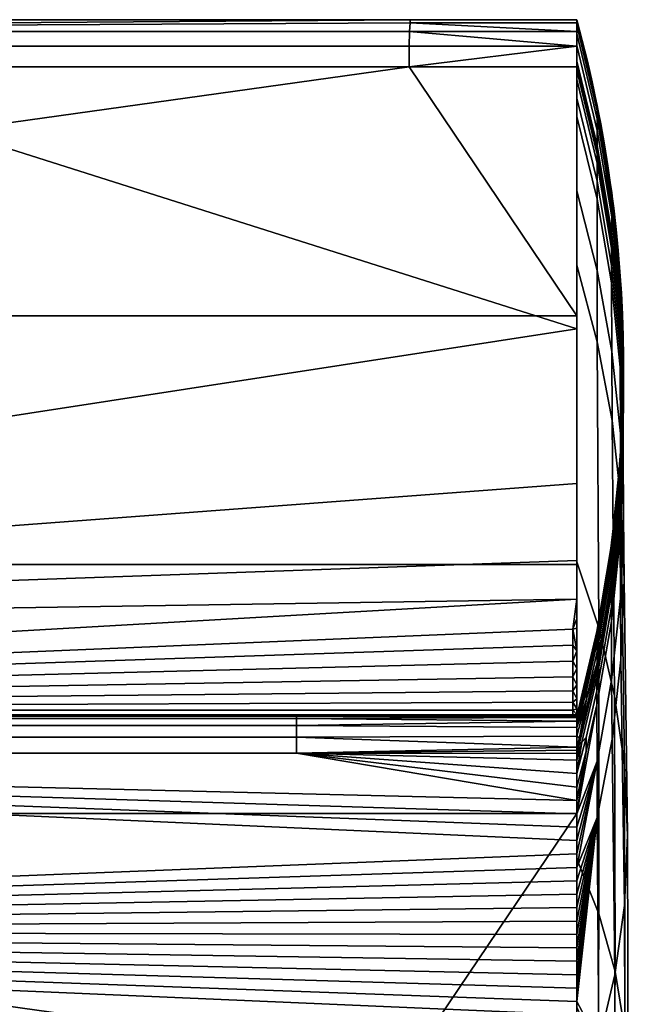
# Model space of a CAD drawing. Header units: millimetres. Extents: x 2387 to 13955, y -4964 to 364.
# Tile 222 of 256: x 12682 to 12752, y -3378 to -3265. Entities that reach past the tile are written whole.
import ezdxf

# ---------------------------------------------------------------- set-up
doc = ezdxf.new("R2010")
doc.units = ezdxf.units.MM
doc.header["$MEASUREMENT"] = 0
doc.layers.add('limbo', color=7, linetype='Continuous', true_color=0x000000)
doc.layers.add('sistema 2', color=7, linetype='Continuous', true_color=0x000000)

msp = doc.modelspace()

# ---------------------------------------------------------------- linework, layer by layer
at = {"layer": 'limbo'}
msp.add_polyline3d([(12522.27, -3265.34, 254.07), (12745.97, -3265.34, 254.07), (12746.6, -3267.71, 254.07), (12747.18, -3270.09, 254.07), (12747.73, -3272.48, 254.07), (12748.24, -3274.88, 254.07), (12748.71, -3277.29, 254.07), (12749.15, -3279.7, 254.07), (12749.54, -3282.12, 254.07), (12749.89, -3284.55, 254.07), (12750.21, -3286.98, 254.07), (12750.49, -3289.42, 254.07), (12750.72, -3291.86, 254.07), (12750.92, -3294.31, 254.07), (12751.08, -3296.76, 254.07), (12751.2, -3299.21, 254.07), (12751.28, -3301.66, 254.07), (12751.32, -3304.11, 254.07), (12751.32, -3306.56, 254.07), (12751.28, -3309.02, 254.07), (12751.2, -3311.47, 254.07), (12751.08, -3313.92, 254.07), (12750.92, -3316.37, 254.07), (12750.72, -3318.81, 254.07), (12750.49, -3321.25, 254.07), (12750.21, -3323.69, 254.07), (12749.89, -3326.12, 254.07), (12749.54, -3328.55, 254.07), (12749.15, -3330.97, 254.07), (12748.71, -3333.39, 254.07), (12748.24, -3335.79, 254.07), (12747.73, -3338.19, 254.07), (12747.18, -3340.58, 254.07), (12746.6, -3342.96, 254.07), (12745.97, -3345.34, 254.07), (12522.27, -3345.34, 254.07)], dxfattribs=at)
at = {"layer": 'sistema 2'}
for points in [[(12634.12, -3265.34, -13.69), (12745.97, -3300.84, -13.69), (12522.27, -3335.34, -13.69)], [(12522.27, -3265.34, 106.63), (12522.27, -3265.34, 196.86), (12745.97, -3265.34, 180.79), (12745.97, -3265.34, 83.55)], [(12745.97, -3265.34, 83.55), (12634.12, -3265.34, -13.69), (12522.27, -3265.34, 16.31)], [(12745.97, -3265.34, 83.55), (12522.27, -3265.34, 16.31), (12522.27, -3265.34, 106.63)], [(12522.27, -3265.34, 377.09), (12541.47, -3266.7, 393.55), (12726.83, -3265.34, 377.09)], [(12522.27, -3265.34, 196.86), (12522.27, -3265.34, 287.02), (12745.97, -3265.34, 278.03), (12745.97, -3265.34, 180.79)], [(12522.27, -3265.34, 377.09), (12726.83, -3265.34, 377.09), (12522.27, -3265.34, 287.02)], [(12522.27, -3265.34, 287.02), (12726.83, -3265.34, 377.09), (12745.97, -3265.34, 278.03)], [(12726.83, -3265.68, 385.34), (12726.83, -3265.34, 377.09), (12541.47, -3266.7, 393.55)], [(12745.97, -3265.34, -13.69), (12745.97, -3300.84, -13.69), (12634.12, -3265.34, -13.69)], [(12745.97, -3265.34, 83.55), (12745.97, -3265.34, -13.69), (12634.12, -3265.34, -13.69)], [(12726.83, -3265.34, 377.09), (12726.83, -3265.68, 385.34), (12745.97, -3265.68, 385.34), (12745.97, -3265.34, 377.09)], [(12726.83, -3265.34, 377.09), (12745.97, -3265.34, 377.09), (12745.97, -3265.34, 375.27)], [(12726.83, -3265.34, 377.09), (12745.97, -3265.34, 375.27), (12745.97, -3265.34, 278.03)], [(12748.3, -3275.18, 375.38), (12745.97, -3265.34, 375.27), (12745.97, -3265.35, 378.55), (12748.3, -3275.19, 378.65)], [(12745.97, -3265.34, 83.55), (12748.3, -3275.18, -13.69), (12745.97, -3265.34, -13.69)], [(12748.3, -3275.18, 183.6), (12745.97, -3265.34, 83.55), (12745.97, -3265.34, 180.79)], [(12748.3, -3275.18, 183.6), (12745.97, -3265.34, 180.79), (12745.97, -3265.34, 278.03)], [(12748.3, -3275.18, 183.6), (12745.97, -3265.34, 278.03), (12748.3, -3275.18, 375.38)], [(12745.97, -3265.34, 278.03), (12745.97, -3265.34, 375.27), (12748.3, -3275.18, 375.38)], [(12748.3, -3275.18, 183.6), (12748.3, -3275.18, -13.69), (12745.97, -3265.34, 83.55)], [(12745.97, -3265.45, 381.83), (12748.3, -3275.29, 381.92), (12748.3, -3275.19, 378.65), (12745.97, -3265.35, 378.55)], [(12745.97, -3265.97, 388.37), (12748.3, -3275.81, 388.44), (12748.3, -3275.29, 381.92), (12745.97, -3265.45, 381.83)], [(12726.83, -3265.68, 385.34), (12541.47, -3266.7, 393.55), (12726.77, -3266.7, 393.55)], [(12541.53, -3268.39, 401.64), (12726.72, -3268.39, 401.64), (12726.77, -3266.7, 393.55), (12541.47, -3266.7, 393.55)], [(12745.97, -3268.39, 401.64), (12726.77, -3266.7, 393.55), (12726.72, -3268.39, 401.64)], [(12745.97, -3266.7, 393.55), (12726.83, -3265.68, 385.34), (12726.77, -3266.7, 393.55)], [(12726.77, -3266.7, 393.55), (12745.97, -3268.39, 401.64), (12745.97, -3266.7, 393.55)], [(12726.83, -3265.68, 385.34), (12745.97, -3266.7, 393.55), (12745.97, -3265.68, 385.34)], [(12745.97, -3266.93, 394.87), (12748.3, -3276.73, 394.92), (12748.3, -3275.81, 388.44), (12745.97, -3265.97, 388.37)], [(12745.97, -3268.31, 401.28), (12748.3, -3278.06, 401.33), (12748.3, -3276.73, 394.92), (12745.97, -3266.93, 394.87)], [(12522.27, -3270.75, 409.56), (12726.72, -3270.75, 409.56), (12726.72, -3268.39, 401.64), (12541.53, -3268.39, 401.64)], [(12745.97, -3268.39, 401.64), (12726.72, -3268.39, 401.64), (12726.72, -3270.75, 409.56)], [(12726.72, -3270.75, 409.56), (12745.97, -3270.75, 409.56), (12745.97, -3268.39, 401.64)], [(12745.97, -3270.1, 407.59), (12748.29, -3279.78, 407.64), (12748.3, -3278.06, 401.33), (12745.97, -3268.31, 401.28)], [(12745.97, -3270.61, 409.15), (12748.29, -3280.28, 409.19), (12748.29, -3279.78, 407.64), (12745.97, -3270.1, 407.59)], [(12726.72, -3270.75, 409.56), (12522.27, -3270.75, 409.56), (12522.27, -3299.33, 492.81)], [(12522.27, -3299.33, 492.81), (12745.97, -3299.33, 492.81), (12726.72, -3270.75, 409.56)], [(12726.72, -3270.75, 409.56), (12745.97, -3299.33, 492.81), (12745.97, -3270.75, 409.56)], [(12745.97, -3271.15, 410.7), (12748.29, -3280.79, 410.75), (12748.29, -3280.28, 409.19), (12745.97, -3270.61, 409.15)], [(12745.97, -3272.21, 413.81), (12748.29, -3281.82, 413.85), (12748.29, -3280.79, 410.75), (12745.97, -3271.15, 410.7)], [(12745.97, -3274.34, 420.02), (12748.29, -3283.87, 420.06), (12748.29, -3281.82, 413.85), (12745.97, -3272.21, 413.81)], [(12745.97, -3276.47, 426.22), (12748.29, -3285.93, 426.27), (12748.29, -3283.87, 420.06), (12745.97, -3274.34, 420.02)], [(12749.97, -3285.17, 375.48), (12748.3, -3275.18, 375.38), (12748.3, -3275.19, 378.65), (12749.98, -3285.19, 378.75)], [(12748.3, -3275.18, -13.69), (12748.3, -3275.18, 183.6), (12749.97, -3285.17, -13.69)], [(12750.98, -3295.26, 183.71), (12748.3, -3275.18, 183.6), (12749.97, -3285.17, 375.48), (12750.98, -3295.26, 375.59)], [(12750.98, -3295.26, 183.71), (12749.97, -3285.17, -13.69), (12748.3, -3275.18, 183.6)], [(12748.3, -3275.18, 183.6), (12748.3, -3275.18, 375.38), (12749.97, -3285.17, 375.48)], [(12748.3, -3275.29, 381.92), (12749.98, -3285.29, 382.01), (12749.98, -3285.19, 378.75), (12748.3, -3275.19, 378.65)], [(12748.3, -3275.81, 388.44), (12749.98, -3285.79, 388.51), (12749.98, -3285.29, 382.01), (12748.3, -3275.29, 381.92)], [(12748.3, -3276.73, 394.92), (12749.98, -3286.68, 394.98), (12749.98, -3285.79, 388.51), (12748.3, -3275.81, 388.44)], [(12745.97, -3284.99, 451.05), (12748.29, -3294.14, 451.11), (12748.29, -3285.93, 426.27), (12745.97, -3276.47, 426.22)], [(12748.3, -3278.06, 401.33), (12749.97, -3287.96, 401.37), (12749.98, -3286.68, 394.98), (12748.3, -3276.73, 394.92)], [(12748.29, -3279.78, 407.64), (12749.96, -3289.62, 407.68), (12749.97, -3287.96, 401.37), (12748.3, -3278.06, 401.33)], [(12748.29, -3280.28, 409.19), (12749.96, -3290.09, 409.24), (12749.96, -3289.62, 407.68), (12748.29, -3279.78, 407.64)], [(12748.29, -3280.79, 410.75), (12749.96, -3290.59, 410.79), (12749.96, -3290.09, 409.24), (12748.29, -3280.28, 409.19)], [(12748.29, -3281.82, 413.85), (12749.96, -3291.58, 413.9), (12749.96, -3290.59, 410.79), (12748.29, -3280.79, 410.75)], [(12748.29, -3283.87, 420.06), (12749.95, -3293.56, 420.11), (12749.96, -3291.58, 413.9), (12748.29, -3281.82, 413.85)], [(12748.29, -3285.93, 426.27), (12749.95, -3295.54, 426.32), (12749.95, -3293.56, 420.11), (12748.29, -3283.87, 420.06)], [(12745.97, -3293.52, 475.88), (12748.32, -3302.35, 475.95), (12748.29, -3294.14, 451.11), (12745.97, -3284.99, 451.05)], [(12748.29, -3294.14, 451.11), (12749.97, -3303.45, 451.17), (12749.95, -3295.54, 426.32), (12748.29, -3285.93, 426.27)], [(12750.98, -3295.26, 375.59), (12749.97, -3285.17, 375.48), (12749.98, -3285.19, 378.75), (12750.99, -3295.28, 378.84)], [(12750.98, -3295.26, -13.69), (12749.97, -3285.17, -13.69), (12750.98, -3295.26, 183.71)], [(12749.98, -3285.29, 382.01), (12750.99, -3295.38, 382.1), (12750.99, -3295.28, 378.84), (12749.98, -3285.19, 378.75)], [(12749.98, -3285.79, 388.51), (12750.99, -3295.87, 388.58), (12750.99, -3295.38, 382.1), (12749.98, -3285.29, 382.01)], [(12749.98, -3286.68, 394.98), (12750.99, -3296.73, 395.03), (12750.99, -3295.87, 388.58), (12749.98, -3285.79, 388.51)], [(12749.97, -3287.96, 401.37), (12750.98, -3297.96, 401.42), (12750.99, -3296.73, 395.03), (12749.98, -3286.68, 394.98)], [(12749.96, -3289.62, 407.68), (12750.97, -3299.56, 407.72), (12750.98, -3297.96, 401.42), (12749.97, -3287.96, 401.37)], [(12749.96, -3290.09, 409.24), (12750.97, -3300.01, 409.28), (12750.97, -3299.56, 407.72), (12749.96, -3289.62, 407.68)], [(12749.96, -3290.59, 410.79), (12750.97, -3300.48, 410.84), (12750.97, -3300.01, 409.28), (12749.96, -3290.09, 409.24)], [(12749.95, -3293.56, 420.11), (12750.96, -3303.34, 420.16), (12750.96, -3301.44, 413.94), (12749.96, -3291.58, 413.9)], [(12749.96, -3291.58, 413.9), (12750.96, -3301.44, 413.94), (12750.97, -3300.48, 410.84), (12749.96, -3290.59, 410.79)], [(12745.97, -3327.61, 575.21), (12748.49, -3335.18, 575.31), (12748.32, -3302.35, 475.95), (12745.97, -3293.52, 475.88)], [(12749.95, -3295.54, 426.32), (12750.96, -3305.25, 426.37), (12750.96, -3303.34, 420.16), (12749.95, -3293.56, 420.11)], [(12748.32, -3302.35, 475.95), (12750.02, -3311.36, 476.02), (12749.97, -3303.45, 451.17), (12748.29, -3294.14, 451.11)], [(12749.97, -3303.45, 451.17), (12750.98, -3312.87, 451.23), (12750.96, -3305.25, 426.37), (12749.95, -3295.54, 426.32)], [(12751.32, -3305.39, 375.7), (12750.98, -3295.26, 375.59), (12750.99, -3295.28, 378.84), (12751.32, -3305.41, 378.94)], [(12751.32, -3305.39, -13.69), (12750.98, -3295.26, -13.69), (12750.98, -3295.26, 183.71), (12751.32, -3305.39, 183.76)], [(12751.32, -3305.39, 375.7), (12751.32, -3305.39, 183.76), (12750.98, -3295.26, 183.71)], [(12751.32, -3305.39, 375.7), (12750.98, -3295.26, 183.71), (12750.98, -3295.26, 375.59)], [(12750.99, -3295.38, 382.1), (12751.33, -3305.51, 382.19), (12751.32, -3305.41, 378.94), (12750.99, -3295.28, 378.84)], [(12750.99, -3295.87, 388.58), (12751.33, -3305.99, 388.66), (12751.33, -3305.51, 382.19), (12750.99, -3295.38, 382.1)], [(12750.99, -3296.73, 395.03), (12751.33, -3306.82, 395.09), (12751.33, -3305.99, 388.66), (12750.99, -3295.87, 388.58)], [(12750.98, -3297.96, 401.42), (12751.32, -3308, 401.47), (12751.33, -3306.82, 395.09), (12750.99, -3296.73, 395.03)], [(12750.97, -3299.56, 407.72), (12751.31, -3309.53, 407.77), (12751.32, -3308, 401.47), (12750.98, -3297.96, 401.42)], [(12522.27, -3299.33, 492.81), (12522.27, -3327.9, 576.07), (12745.97, -3327.9, 576.07), (12745.97, -3299.33, 492.81)], [(12750.97, -3300.01, 409.28), (12751.31, -3309.97, 409.33), (12751.31, -3309.53, 407.77), (12750.97, -3299.56, 407.72)], [(12750.96, -3301.44, 413.94), (12751.3, -3311.34, 413.99), (12751.3, -3310.42, 410.88), (12750.97, -3300.48, 410.84)], [(12750.97, -3300.48, 410.84), (12751.3, -3310.42, 410.88), (12751.31, -3309.97, 409.33), (12750.97, -3300.01, 409.28)], [(12745.97, -3318.59, -13.69), (12522.27, -3335.34, -13.69), (12745.97, -3300.84, -13.69)], [(12750.96, -3303.34, 420.16), (12751.29, -3313.18, 420.21), (12751.3, -3311.34, 413.99), (12750.96, -3301.44, 413.94)], [(12748.49, -3335.18, 575.31), (12750.31, -3342.98, 575.42), (12750.02, -3311.36, 476.02), (12748.32, -3302.35, 475.95)], [(12750.02, -3311.36, 476.02), (12751.04, -3320.49, 476.09), (12750.98, -3312.87, 451.23), (12749.97, -3303.45, 451.17)], [(12750.96, -3305.25, 426.37), (12751.29, -3315.01, 426.43), (12751.29, -3313.18, 420.21), (12750.96, -3303.34, 420.16)], [(12750.98, -3312.87, 451.23), (12751.32, -3322.34, 451.29), (12751.29, -3315.01, 426.43), (12750.96, -3305.25, 426.37)], [(12751.32, -3305.41, 378.94), (12750.98, -3315.53, 379.04), (12750.98, -3315.51, 375.81), (12751.32, -3305.39, 375.7)], [(12751.13, -3312.93, -13.69), (12751.32, -3305.39, -13.69), (12751.32, -3305.39, 183.76), (12750.98, -3315.53, 183.82)], [(12751.32, -3305.39, 183.76), (12750.98, -3315.51, 375.81), (12750.98, -3315.53, 183.82)], [(12750.98, -3315.51, 375.81), (12751.32, -3305.39, 183.76), (12751.32, -3305.39, 375.7)], [(12751.33, -3305.51, 382.19), (12750.99, -3315.64, 382.28), (12750.98, -3315.53, 379.04), (12751.32, -3305.41, 378.94)], [(12751.33, -3305.99, 388.66), (12750.99, -3316.1, 388.73), (12750.99, -3315.64, 382.28), (12751.33, -3305.51, 382.19)], [(12751.33, -3306.82, 395.09), (12750.99, -3316.9, 395.15), (12750.99, -3316.1, 388.73), (12751.33, -3305.99, 388.66)], [(12751.32, -3308, 401.47), (12750.98, -3318.04, 401.51), (12750.99, -3316.9, 395.15), (12751.33, -3306.82, 395.09)], [(12751.31, -3309.53, 407.77), (12750.97, -3319.5, 407.81), (12750.98, -3318.04, 401.51), (12751.32, -3308, 401.47)], [(12751.31, -3309.97, 409.33), (12750.97, -3319.92, 409.37), (12750.97, -3319.5, 407.81), (12751.31, -3309.53, 407.77)], [(12751.3, -3310.42, 410.88), (12750.96, -3320.35, 410.93), (12750.97, -3319.92, 409.37), (12751.31, -3309.97, 409.33)], [(12751.3, -3311.34, 413.99), (12750.96, -3321.24, 414.04), (12750.96, -3320.35, 410.93), (12751.3, -3310.42, 410.88)], [(12750.31, -3342.98, 575.42), (12751.43, -3350.95, 575.53), (12751.04, -3320.49, 476.09), (12750.02, -3311.36, 476.02)], [(12751.29, -3313.18, 420.21), (12750.95, -3323, 420.26), (12750.96, -3321.24, 414.04), (12751.3, -3311.34, 413.99)], [(12750.57, -3320.45, -13.69), (12751.13, -3312.93, -13.69), (12750.98, -3315.53, 183.82)], [(12751.04, -3320.49, 476.09), (12751.39, -3329.68, 476.16), (12751.32, -3322.34, 451.29), (12750.98, -3312.87, 451.23)], [(12751.29, -3315.01, 426.43), (12750.95, -3324.76, 426.48), (12750.95, -3323, 420.26), (12751.29, -3313.18, 420.21)], [(12751.32, -3322.34, 451.29), (12750.98, -3331.8, 451.36), (12750.95, -3324.76, 426.48), (12751.29, -3315.01, 426.43)], [(12750.57, -3320.45, -13.69), (12750.98, -3315.53, 183.82), (12749.96, -3325.61, 183.87)], [(12749.96, -3325.61, 183.87), (12750.98, -3315.53, 183.82), (12749.97, -3325.57, 375.92)], [(12749.97, -3325.57, 375.92), (12750.98, -3315.51, 375.81), (12750.98, -3315.53, 379.04), (12749.97, -3325.6, 379.14)], [(12750.98, -3315.53, 183.82), (12750.98, -3315.51, 375.81), (12749.97, -3325.57, 375.92)], [(12750.99, -3315.64, 382.28), (12749.97, -3325.7, 382.37), (12749.97, -3325.6, 379.14), (12750.98, -3315.53, 379.04)], [(12750.99, -3316.1, 388.73), (12749.97, -3326.15, 388.8), (12749.97, -3325.7, 382.37), (12750.99, -3315.64, 382.28)], [(12750.99, -3316.9, 395.15), (12749.97, -3326.92, 395.2), (12749.97, -3326.15, 388.8), (12750.99, -3316.1, 388.73)], [(12750.98, -3318.04, 401.51), (12749.97, -3328.01, 401.56), (12749.97, -3326.92, 395.2), (12750.99, -3316.9, 395.15)], [(12745.97, -3318.59, -13.69), (12745.97, -3327.46, -13.69), (12522.27, -3335.34, -13.69)], [(12750.97, -3319.5, 407.81), (12749.96, -3329.41, 407.85), (12749.97, -3328.01, 401.56), (12750.98, -3318.04, 401.51)], [(12750.97, -3319.92, 409.37), (12749.96, -3329.81, 409.42), (12749.96, -3329.41, 407.85), (12750.97, -3319.5, 407.81)], [(12750.57, -3320.45, -13.69), (12749.96, -3325.61, 183.87), (12749.63, -3327.92, -13.69)], [(12750.96, -3321.24, 414.04), (12749.95, -3331.07, 414.08), (12749.96, -3330.23, 410.97), (12750.96, -3320.35, 410.93)], [(12750.96, -3320.35, 410.93), (12749.96, -3330.23, 410.97), (12749.96, -3329.81, 409.42), (12750.97, -3319.92, 409.37)], [(12751.43, -3350.95, 575.53), (12751.8, -3359, 575.64), (12751.39, -3329.68, 476.16), (12751.04, -3320.49, 476.09)], [(12750.95, -3323, 420.26), (12749.95, -3332.76, 420.31), (12749.95, -3331.07, 414.08), (12750.96, -3321.24, 414.04)], [(12750.95, -3324.76, 426.48), (12749.95, -3334.45, 426.53), (12749.95, -3332.76, 420.31), (12750.95, -3323, 420.26)], [(12751.39, -3329.68, 476.16), (12751.04, -3338.85, 476.24), (12750.98, -3331.8, 451.36), (12751.32, -3322.34, 451.29)], [(12748.28, -3335.58, 183.93), (12749.96, -3325.61, 183.87), (12749.97, -3325.57, 375.92), (12748.3, -3335.53, 376.02)], [(12748.3, -3335.53, 376.02), (12749.97, -3325.57, 375.92), (12749.97, -3325.6, 379.14), (12748.3, -3335.56, 379.24)], [(12750.98, -3331.8, 451.36), (12749.96, -3341.2, 451.42), (12749.95, -3334.45, 426.53), (12750.95, -3324.76, 426.48)], [(12748.33, -3335.34, -13.69), (12749.63, -3327.92, -13.69), (12749.96, -3325.61, 183.87), (12748.28, -3335.58, 183.93)], [(12749.97, -3325.7, 382.37), (12748.3, -3335.66, 382.45), (12748.3, -3335.56, 379.24), (12749.97, -3325.6, 379.14)], [(12749.97, -3326.15, 388.8), (12748.3, -3336.1, 388.87), (12748.3, -3335.66, 382.45), (12749.97, -3325.7, 382.37)], [(12749.97, -3326.92, 395.2), (12748.3, -3336.84, 395.26), (12748.3, -3336.1, 388.87), (12749.97, -3326.15, 388.8)], [(12745.97, -3331.9, -13.69), (12522.27, -3335.34, -13.69), (12745.97, -3327.46, -13.69)], [(12745.97, -3361.69, 674.53), (12748.51, -3368.03, 674.67), (12748.49, -3335.18, 575.31), (12745.97, -3327.61, 575.21)], [(12749.97, -3328.01, 401.56), (12748.29, -3337.88, 401.61), (12748.3, -3336.84, 395.26), (12749.97, -3326.92, 395.2)], [(12522.27, -3327.9, 576.07), (12522.27, -3356.48, 659.33), (12745.97, -3356.48, 659.33), (12745.97, -3327.9, 576.07)], [(12749.96, -3329.41, 407.85), (12748.29, -3339.21, 407.9), (12748.29, -3337.88, 401.61), (12749.97, -3328.01, 401.56)], [(12749.96, -3329.81, 409.42), (12748.29, -3339.59, 409.46), (12748.29, -3339.21, 407.9), (12749.96, -3329.41, 407.85)], [(12749.96, -3330.23, 410.97), (12748.29, -3339.99, 411.02), (12748.29, -3339.59, 409.46), (12749.96, -3329.81, 409.42)], [(12751.8, -3359, 575.64), (12751.43, -3367.05, 575.75), (12751.04, -3338.85, 476.24), (12751.39, -3329.68, 476.16)], [(12749.95, -3332.76, 420.31), (12748.28, -3342.41, 420.35), (12748.29, -3340.8, 414.13), (12749.95, -3331.07, 414.08)], [(12749.95, -3331.07, 414.08), (12748.29, -3340.8, 414.13), (12748.29, -3339.99, 411.02), (12749.96, -3330.23, 410.97)], [(12522.27, -3335.34, -13.69), (12745.97, -3331.9, -13.69), (12522.73, -3344.63, -7.37)], [(12745.97, -3331.9, -13.69), (12745.51, -3335.34, -13.69), (12522.73, -3344.63, -7.37)], [(12745.51, -3335.34, -13.69), (12745.97, -3331.9, -13.69), (12745.97, -3334.12, -13.69)], [(12751.04, -3338.85, 476.24), (12750.02, -3347.97, 476.31), (12749.96, -3341.2, 451.42), (12750.98, -3331.8, 451.36)], [(12749.95, -3334.45, 426.53), (12748.28, -3344.03, 426.58), (12748.28, -3342.41, 420.35), (12749.95, -3332.76, 420.31)], [(12745.97, -3334.12, -13.69), (12745.97, -3335.23, -13.69), (12745.51, -3335.34, -13.69)], [(12749.96, -3341.2, 451.42), (12748.29, -3350.49, 451.48), (12748.28, -3344.03, 426.58), (12749.95, -3334.45, 426.53)], [(12745.51, -3335.34, -13.69), (12745.51, -3337.16, -13.52), (12522.73, -3344.63, -7.37)], [(12745.51, -3335.34, -13.69), (12745.97, -3335.23, -13.69), (12745.97, -3337.8, -13.38)], [(12745.51, -3335.34, -13.69), (12745.97, -3337.8, -13.38), (12745.51, -3337.16, -13.52)], [(12748.3, -3335.56, 379.24), (12746.54, -3343.24, 379.31), (12745.97, -3345.34, 376.13), (12748.3, -3335.53, 376.02)], [(12745.97, -3345.34, 281.17), (12748.28, -3335.58, 183.93), (12748.3, -3335.53, 376.02)], [(12748.3, -3335.53, 376.02), (12745.97, -3345.34, 376.13), (12745.97, -3345.34, 281.17)], [(12748.28, -3335.58, 183.93), (12745.97, -3345.34, 186.22), (12745.97, -3345.34, 91.26)], [(12745.97, -3345.34, 281.17), (12745.97, -3345.34, 186.22), (12748.28, -3335.58, 183.93)], [(12745.97, -3345.34, 91.26), (12747.27, -3340.23, -12.41), (12748.28, -3335.58, 183.93)], [(12746.54, -3343.35, 382.52), (12746.54, -3343.24, 379.31), (12748.3, -3335.56, 379.24), (12748.3, -3335.66, 382.45)], [(12746.54, -3343.35, 382.52), (12748.3, -3335.66, 382.45), (12748.3, -3336.1, 388.87), (12747.07, -3341.64, 388.91)], [(12747.64, -3338.61, -13.14), (12748.28, -3335.58, 183.93), (12747.27, -3340.23, -12.41)], [(12748.28, -3335.58, 183.93), (12747.64, -3338.61, -13.14), (12748, -3336.95, -13.56)], [(12748, -3336.95, -13.56), (12748.33, -3335.34, -13.69), (12748.28, -3335.58, 183.93)], [(12748.51, -3368.03, 674.67), (12750.36, -3374.65, 674.82), (12750.31, -3342.98, 575.42), (12748.49, -3335.18, 575.31)], [(12747.07, -3341.64, 388.91), (12748.3, -3336.1, 388.87), (12748.3, -3336.84, 395.26), (12747.07, -3342.36, 395.29)], [(12748.29, -3337.88, 401.61), (12747.07, -3343.37, 401.63), (12747.07, -3342.36, 395.29), (12748.3, -3336.84, 395.26)], [(12522.73, -3344.63, -7.37), (12745.51, -3337.16, -13.52), (12745.51, -3339.02, -12.99)], [(12745.97, -3337.8, -13.38), (12745.51, -3339.02, -12.99), (12745.51, -3337.16, -13.52)], [(12745.51, -3339.02, -12.99), (12745.97, -3337.8, -13.38), (12745.97, -3339.84, -12.61)], [(12748.29, -3337.88, 401.61), (12748.29, -3339.21, 407.9), (12747.07, -3343.37, 401.63)], [(12522.73, -3344.63, -7.37), (12745.51, -3339.02, -12.99), (12745.51, -3340.81, -12.06)], [(12745.51, -3339.02, -12.99), (12745.97, -3339.84, -12.61), (12745.51, -3340.81, -12.06)], [(12751.43, -3367.05, 575.75), (12750.32, -3375.02, 575.86), (12750.02, -3347.97, 476.31), (12751.04, -3338.85, 476.24)], [(12745.51, -3340.81, -12.06), (12745.97, -3339.84, -12.61), (12745.97, -3341.74, -11.37)], [(12746.91, -3341.73, -11.38), (12747.27, -3340.23, -12.41), (12745.97, -3345.34, 91.26)], [(12748.29, -3339.59, 409.46), (12748.29, -3339.99, 411.02), (12746.25, -3348.56, 411.05), (12746.26, -3348.18, 409.5)], [(12746.25, -3348.56, 411.05), (12748.29, -3339.99, 411.02), (12748.29, -3340.8, 414.13), (12746.53, -3348.3, 414.16)], [(12748.29, -3339.59, 409.46), (12746.26, -3348.18, 409.5), (12746.26, -3347.82, 407.93), (12748.29, -3339.21, 407.9)], [(12747.07, -3343.37, 401.63), (12748.29, -3339.21, 407.9), (12746.26, -3347.82, 407.93)], [(12522.73, -3344.63, -7.37), (12745.51, -3340.81, -12.06), (12745.51, -3342.41, -10.76)], [(12745.51, -3342.41, -10.76), (12745.51, -3340.81, -12.06), (12745.97, -3341.74, -11.37)], [(12746.53, -3348.3, 414.16), (12748.29, -3340.8, 414.13), (12748.28, -3342.41, 420.35), (12747.06, -3347.78, 420.38)], [(12750.02, -3347.97, 476.31), (12748.32, -3356.96, 476.38), (12748.29, -3350.49, 451.48), (12749.96, -3341.2, 451.42)], [(12745.51, -3343.71, -9.16), (12522.73, -3344.63, -7.37), (12745.51, -3342.41, -10.76)], [(12745.51, -3342.41, -10.76), (12745.97, -3341.74, -11.37), (12745.97, -3343.32, -9.71)], [(12745.97, -3343.32, -9.71), (12745.51, -3343.71, -9.16), (12745.51, -3342.41, -10.76)], [(12747.07, -3341.64, 388.91), (12745.97, -3345.9, 388.94), (12746.54, -3343.35, 382.52)], [(12747.07, -3341.64, 388.91), (12747.07, -3342.36, 395.29), (12745.97, -3345.9, 388.94)], [(12746.58, -3343.03, -10.08), (12746.91, -3341.73, -11.38), (12745.97, -3345.34, 43.79)], [(12746.91, -3341.73, -11.38), (12745.97, -3345.34, 91.26), (12745.97, -3345.34, 43.79)], [(12745.97, -3346.61, 395.31), (12745.97, -3345.9, 388.94), (12747.07, -3342.36, 395.29)], [(12747.07, -3342.36, 395.29), (12747.07, -3343.37, 401.63), (12745.97, -3346.61, 395.31)], [(12748.28, -3342.41, 420.35), (12748.28, -3344.03, 426.58), (12747.06, -3349.35, 426.61), (12747.06, -3347.78, 420.38)], [(12745.51, -3343.71, -9.16), (12745.97, -3343.32, -9.71), (12745.97, -3344.46, -7.77)], [(12746.31, -3344.06, -8.58), (12746.58, -3343.03, -10.08), (12745.97, -3345.34, 20.05)], [(12745.97, -3345.34, 43.79), (12745.97, -3345.34, 20.05), (12746.58, -3343.03, -10.08)], [(12746.54, -3343.24, 379.31), (12745.97, -3345.37, 379.33), (12745.97, -3345.34, 376.13)], [(12745.97, -3345.48, 382.54), (12745.97, -3345.37, 379.33), (12746.54, -3343.24, 379.31), (12746.54, -3343.35, 382.52)], [(12746.54, -3343.35, 382.52), (12745.97, -3345.9, 388.94), (12745.97, -3345.48, 382.54)], [(12747.07, -3343.37, 401.63), (12745.97, -3347.6, 401.65), (12745.97, -3346.61, 395.31)], [(12746.26, -3347.82, 407.93), (12745.97, -3347.6, 401.65), (12747.07, -3343.37, 401.63)], [(12750.36, -3374.65, 674.82), (12751.49, -3381.44, 674.97), (12751.43, -3350.95, 575.53), (12750.31, -3342.98, 575.42)], [(12745.51, -3344.63, -7.37), (12522.73, -3344.63, -7.37), (12745.51, -3343.71, -9.16)], [(12522.73, -3344.63, -7.37), (12745.51, -3344.63, -7.37), (12745.51, -3345.17, -5.51), (12522.73, -3345.17, -5.51)], [(12745.97, -3344.46, -7.77), (12745.51, -3344.63, -7.37), (12745.51, -3343.71, -9.16)], [(12745.51, -3344.63, -7.37), (12745.97, -3344.46, -7.77), (12745.97, -3345.13, -5.71)], [(12745.51, -3344.63, -7.37), (12745.97, -3345.13, -5.71), (12745.51, -3345.17, -5.51)], [(12745.97, -3356.53, 439.08), (12748.28, -3344.03, 426.58), (12748.29, -3350.49, 451.48)], [(12748.28, -3344.03, 426.58), (12745.97, -3356.53, 439.08), (12747.06, -3349.35, 426.61)], [(12746.31, -3344.06, -8.58), (12745.97, -3345.34, 8.18), (12746.12, -3344.79, -6.96)], [(12745.97, -3345.34, 8.18), (12746.31, -3344.06, -8.58), (12745.97, -3345.34, 20.05)], [(12746.12, -3344.79, -6.96), (12745.97, -3345.34, 2.25), (12746.01, -3345.21, -5.3)], [(12745.97, -3345.34, 8.18), (12745.97, -3345.34, 2.25), (12746.12, -3344.79, -6.96)], [(12522.73, -3345.17, -5.51), (12745.97, -3345.34, 8.18), (12522.27, -3345.34, 16.31)], [(12522.27, -3345.34, 196.38), (12522.27, -3345.34, 106.39), (12745.97, -3345.34, 91.26), (12745.97, -3345.34, 186.22)], [(12522.27, -3345.34, 106.39), (12522.27, -3345.34, 16.31), (12745.97, -3345.34, 43.79), (12745.97, -3345.34, 91.26)], [(12713.77, -3345.34, 376.13), (12522.27, -3345.34, 376.13), (12522.27, -3345.34, 286.3)], [(12713.77, -3345.6, 384.9), (12522.27, -3345.6, 384.9), (12522.27, -3345.34, 376.13), (12713.77, -3345.34, 376.13)], [(12713.77, -3345.34, 376.13), (12522.27, -3345.34, 286.3), (12745.97, -3345.34, 281.17)], [(12522.27, -3345.34, 286.3), (12522.27, -3345.34, 196.38), (12745.97, -3345.34, 186.22), (12745.97, -3345.34, 281.17)], [(12522.27, -3345.34, 16.31), (12745.97, -3345.34, 8.18), (12745.97, -3345.34, 20.05)], [(12522.27, -3345.34, 16.31), (12745.97, -3345.34, 20.05), (12745.97, -3345.34, 43.79)], [(12522.27, -3345.6, 384.9), (12713.77, -3345.6, 384.9), (12713.77, -3346.4, 393.66), (12522.27, -3346.4, 393.66)], [(12522.73, -3345.17, -5.51), (12745.51, -3345.34, -3.69), (12745.97, -3345.34, -0.72)], [(12745.51, -3345.34, -3.69), (12522.73, -3345.17, -5.51), (12745.51, -3345.17, -5.51)], [(12522.73, -3345.17, -5.51), (12745.97, -3345.34, -0.72), (12745.97, -3345.34, 2.25)], [(12522.73, -3345.17, -5.51), (12745.97, -3345.34, 2.25), (12745.97, -3345.34, 8.18)], [(12713.77, -3345.34, 376.13), (12745.97, -3345.37, 379.33), (12713.77, -3345.6, 384.9)], [(12713.77, -3345.34, 376.13), (12745.97, -3345.34, 281.17), (12745.97, -3345.34, 376.13)], [(12713.77, -3345.34, 376.13), (12745.97, -3345.34, 376.13), (12745.97, -3345.37, 379.33)], [(12713.77, -3345.6, 384.9), (12745.97, -3345.37, 379.33), (12745.97, -3345.48, 382.54)], [(12713.77, -3345.6, 384.9), (12745.97, -3345.48, 382.54), (12745.97, -3345.9, 388.94)], [(12713.77, -3346.4, 393.66), (12713.77, -3345.6, 384.9), (12745.97, -3345.9, 388.94)], [(12713.77, -3346.4, 393.66), (12745.97, -3345.9, 388.94), (12745.97, -3346.61, 395.31)], [(12745.51, -3345.17, -5.51), (12745.97, -3345.13, -5.71), (12745.97, -3345.34, -3.69)], [(12745.51, -3345.17, -5.51), (12745.97, -3345.34, -3.69), (12745.51, -3345.34, -3.69)], [(12745.51, -3345.34, -3.69), (12745.97, -3345.34, -3.69), (12745.97, -3345.34, -3.66)], [(12745.51, -3345.34, -3.69), (12745.97, -3345.34, -3.66), (12745.97, -3345.34, -3.68)], [(12745.51, -3345.34, -3.69), (12745.97, -3345.34, -3.68), (12745.97, -3345.34, -3.68)], [(12745.51, -3345.34, -3.69), (12745.97, -3345.34, -3.68), (12745.97, -3345.34, -3.68)], [(12745.51, -3345.34, -3.69), (12745.97, -3345.34, -3.66), (12745.97, -3345.34, -3.66)], [(12745.51, -3345.34, -3.69), (12745.97, -3345.34, -3.67), (12745.97, -3345.34, -3.64)], [(12745.51, -3345.34, -3.69), (12745.97, -3345.34, -3.64), (12745.97, -3345.34, -3.6)], [(12745.51, -3345.34, -3.69), (12745.97, -3345.34, -3.5), (12745.97, -3345.34, -3.32)], [(12745.51, -3345.34, -3.69), (12745.97, -3345.34, -3.32), (12745.97, -3345.34, -2.95)], [(12745.51, -3345.34, -3.69), (12745.97, -3345.34, -3.6), (12745.97, -3345.34, -3.5)], [(12745.51, -3345.34, -3.69), (12745.97, -3345.34, -2.21), (12745.97, -3345.34, -0.72)], [(12745.51, -3345.34, -3.69), (12745.97, -3345.34, -2.95), (12745.97, -3345.34, -2.21)], [(12745.51, -3345.34, -3.69), (12745.97, -3345.34, -3.68), (12745.97, -3345.34, -3.67)], [(12745.97, -3345.34, -3.68), (12746.01, -3345.21, -5.3), (12745.97, -3345.34, -3.68)], [(12745.97, -3345.34, -3.32), (12746.01, -3345.21, -5.3), (12745.97, -3345.34, -2.95)], [(12746.01, -3345.21, -5.3), (12745.97, -3345.34, -3.66), (12745.97, -3345.34, -3.69)], [(12746.01, -3345.21, -5.3), (12745.97, -3345.34, -3.68), (12745.97, -3345.34, -3.66)], [(12745.97, -3345.34, -3.66), (12745.97, -3345.34, -3.66), (12746.01, -3345.21, -5.3)], [(12746.01, -3345.21, -5.3), (12745.97, -3345.34, -3.68), (12745.97, -3345.34, -3.68)], [(12746.01, -3345.21, -5.3), (12745.97, -3345.34, -3.67), (12745.97, -3345.34, -3.68)], [(12746.01, -3345.21, -5.3), (12745.97, -3345.34, -3.6), (12745.97, -3345.34, -3.64)], [(12746.01, -3345.21, -5.3), (12745.97, -3345.34, -3.32), (12745.97, -3345.34, -3.5)], [(12745.97, -3345.34, -3.5), (12745.97, -3345.34, -3.6), (12746.01, -3345.21, -5.3)], [(12745.97, -3345.34, -3.64), (12745.97, -3345.34, -3.67), (12746.01, -3345.21, -5.3)], [(12745.97, -3345.34, -2.21), (12745.97, -3345.34, -2.95), (12746.01, -3345.21, -5.3)], [(12745.97, -3345.34, -0.72), (12745.97, -3345.34, -2.21), (12746.01, -3345.21, -5.3)], [(12745.97, -3345.34, -0.72), (12746.01, -3345.21, -5.3), (12745.97, -3345.34, 2.25)], [(12522.27, -3347.73, 402.35), (12522.27, -3346.4, 393.66), (12713.77, -3346.4, 393.66), (12713.77, -3347.73, 402.35)], [(12713.77, -3347.73, 402.35), (12713.77, -3346.4, 393.66), (12745.97, -3346.61, 395.31), (12745.97, -3347.6, 401.65)], [(12713.77, -3349.57, 410.93), (12522.27, -3349.57, 410.93), (12522.27, -3347.73, 402.35), (12713.77, -3347.73, 402.35)], [(12713.77, -3347.73, 402.35), (12745.97, -3347.6, 401.65), (12745.97, -3348.87, 407.94)], [(12713.77, -3349.57, 410.93), (12713.77, -3347.73, 402.35), (12745.97, -3348.87, 407.94)], [(12745.97, -3348.87, 407.94), (12745.97, -3347.6, 401.65), (12746.26, -3347.82, 407.93)], [(12745.97, -3353.46, 426.63), (12745.97, -3351.92, 420.4), (12747.06, -3347.78, 420.38), (12747.06, -3349.35, 426.61)], [(12745.97, -3351.92, 420.4), (12746.53, -3348.3, 414.16), (12747.06, -3347.78, 420.38)], [(12746.26, -3347.82, 407.93), (12746.26, -3348.18, 409.5), (12745.97, -3348.87, 407.94)], [(12746.26, -3348.18, 409.5), (12745.97, -3349.23, 409.5), (12745.97, -3348.87, 407.94)], [(12745.97, -3349.61, 411.06), (12745.97, -3349.23, 409.5), (12746.26, -3348.18, 409.5), (12746.25, -3348.56, 411.05)], [(12750.32, -3375.02, 575.86), (12748.49, -3382.83, 575.97), (12748.32, -3356.96, 476.38), (12750.02, -3347.97, 476.31)], [(12713.77, -3349.57, 410.93), (12745.97, -3348.87, 407.94), (12745.97, -3349.23, 409.5)], [(12713.77, -3349.57, 410.93), (12745.97, -3349.23, 409.5), (12745.97, -3349.61, 411.06)], [(12745.97, -3351.92, 420.4), (12745.97, -3350.38, 414.17), (12746.53, -3348.3, 414.16)], [(12746.25, -3348.56, 411.05), (12746.53, -3348.3, 414.16), (12745.97, -3350.38, 414.17)], [(12746.25, -3348.56, 411.05), (12745.97, -3350.38, 414.17), (12745.97, -3349.61, 411.06)], [(12522.27, -3369.99, 493.49), (12522.27, -3349.57, 410.93), (12745.97, -3359.61, 451.54), (12745.97, -3361.15, 457.76)], [(12745.97, -3354.99, 432.85), (12522.27, -3349.57, 410.93), (12713.77, -3349.57, 410.93)], [(12522.27, -3349.57, 410.93), (12745.97, -3354.99, 432.85), (12745.97, -3356.53, 439.08)], [(12522.27, -3349.57, 410.93), (12745.97, -3358.07, 445.31), (12745.97, -3359.61, 451.54)], [(12522.27, -3349.57, 410.93), (12745.97, -3356.53, 439.08), (12745.97, -3358.07, 445.31)], [(12713.77, -3349.57, 410.93), (12745.97, -3350.38, 414.17), (12745.97, -3351.92, 420.4)], [(12713.77, -3349.57, 410.93), (12745.97, -3349.61, 411.06), (12745.97, -3350.38, 414.17)], [(12713.77, -3349.57, 410.93), (12745.97, -3353.46, 426.63), (12745.97, -3354.99, 432.85)], [(12713.77, -3349.57, 410.93), (12745.97, -3351.92, 420.4), (12745.97, -3353.46, 426.63)], [(12747.06, -3349.35, 426.61), (12745.97, -3356.53, 439.08), (12745.97, -3354.99, 432.85)], [(12745.97, -3354.99, 432.85), (12745.97, -3353.46, 426.63), (12747.06, -3349.35, 426.61)], [(12748.29, -3350.49, 451.48), (12745.97, -3359.61, 451.54), (12745.97, -3358.07, 445.31)], [(12748.29, -3350.49, 451.48), (12745.97, -3361.15, 457.76), (12745.97, -3359.61, 451.54)], [(12745.97, -3358.07, 445.31), (12745.97, -3356.53, 439.08), (12748.29, -3350.49, 451.48)], [(12745.97, -3362.69, 463.99), (12745.97, -3361.15, 457.76), (12748.29, -3350.49, 451.48)], [(12748.29, -3350.49, 451.48), (12748.32, -3356.96, 476.38), (12745.97, -3362.69, 463.99)], [(12751.49, -3381.44, 674.97), (12751.88, -3388.34, 675.12), (12751.8, -3359, 575.64), (12751.43, -3350.95, 575.53)], [(12726.72, -3385.05, 742.59), (12522.27, -3356.48, 659.33), (12522.27, -3385.05, 742.59)], [(12726.72, -3385.05, 742.59), (12745.97, -3356.48, 659.33), (12522.27, -3356.48, 659.33)], [(12726.72, -3385.05, 742.59), (12745.97, -3385.05, 742.59), (12745.97, -3356.48, 659.33)], [(12748.32, -3356.96, 476.38), (12745.97, -3364.23, 470.22), (12745.97, -3362.69, 463.99)], [(12748.32, -3356.96, 476.38), (12745.97, -3367.31, 482.67), (12745.97, -3365.77, 476.44)], [(12745.97, -3365.77, 476.44), (12745.97, -3364.23, 470.22), (12748.32, -3356.96, 476.38)], [(12748.32, -3356.96, 476.38), (12745.97, -3370.39, 495.12), (12745.97, -3368.85, 488.9)], [(12748.32, -3356.96, 476.38), (12745.97, -3373.47, 507.58), (12745.97, -3371.93, 501.35)], [(12748.32, -3356.96, 476.38), (12745.97, -3375.01, 513.81), (12745.97, -3373.47, 507.58)], [(12745.97, -3371.93, 501.35), (12745.97, -3370.39, 495.12), (12748.32, -3356.96, 476.38)], [(12745.97, -3368.85, 488.9), (12745.97, -3367.31, 482.67), (12748.32, -3356.96, 476.38)], [(12748.32, -3356.96, 476.38), (12745.97, -3378.09, 526.26), (12745.97, -3376.55, 520.03)], [(12745.97, -3376.55, 520.03), (12745.97, -3375.01, 513.81), (12748.32, -3356.96, 476.38)], [(12748.32, -3356.96, 476.38), (12748.49, -3382.83, 575.97), (12745.97, -3378.09, 526.26)], [(12751.88, -3388.34, 675.12), (12751.5, -3395.24, 675.27), (12751.43, -3367.05, 575.75), (12751.8, -3359, 575.64)], [(12522.27, -3369.99, 493.49), (12745.97, -3361.15, 457.76), (12745.97, -3362.69, 463.99)], [(12745.97, -3378.74, 724.19), (12748.41, -3384.49, 724.35), (12748.51, -3368.03, 674.67), (12745.97, -3361.69, 674.53)], [(12522.27, -3369.99, 493.49), (12745.97, -3362.69, 463.99), (12745.97, -3364.23, 470.22)], [(12522.27, -3369.99, 493.49), (12745.97, -3364.23, 470.22), (12745.97, -3365.77, 476.44)], [(12522.27, -3369.99, 493.49), (12745.97, -3365.77, 476.44), (12745.97, -3367.31, 482.67)], [(12522.27, -3369.99, 493.49), (12745.97, -3367.31, 482.67), (12745.97, -3368.85, 488.9)], [(12751.5, -3395.24, 675.27), (12750.37, -3402.05, 675.42), (12750.32, -3375.02, 575.86), (12751.43, -3367.05, 575.75)], [(12748.41, -3384.49, 724.35), (12750.18, -3390.51, 724.52), (12750.36, -3374.65, 674.82), (12748.51, -3368.03, 674.67)], [(12522.27, -3369.99, 493.49), (12745.97, -3368.85, 488.9), (12745.97, -3370.39, 495.12)], [(12522.27, -3390.4, 576.08), (12522.27, -3369.99, 493.49), (12745.97, -3379.63, 532.49), (12745.97, -3381.16, 538.71)], [(12522.27, -3369.99, 493.49), (12745.97, -3371.93, 501.35), (12745.97, -3373.47, 507.58)], [(12522.27, -3369.99, 493.49), (12745.97, -3370.39, 495.12), (12745.97, -3371.93, 501.35)], [(12522.27, -3369.99, 493.49), (12745.97, -3375.01, 513.81), (12745.97, -3376.55, 520.03)], [(12522.27, -3369.99, 493.49), (12745.97, -3376.55, 520.03), (12745.97, -3378.09, 526.26)], [(12522.27, -3369.99, 493.49), (12745.97, -3378.09, 526.26), (12745.97, -3379.63, 532.49)], [(12522.27, -3369.99, 493.49), (12745.97, -3373.47, 507.58), (12745.97, -3375.01, 513.81)], [(12750.37, -3402.05, 675.42), (12748.52, -3408.68, 675.57), (12748.49, -3382.83, 575.97), (12750.32, -3375.02, 575.86)], [(12750.18, -3390.51, 724.52), (12751.27, -3396.71, 724.69), (12751.49, -3381.44, 674.97), (12750.36, -3374.65, 674.82)], [(12745.97, -3379.63, 532.49), (12745.97, -3378.09, 526.26), (12748.49, -3382.83, 575.97)]]:
    msp.add_3dface(points, dxfattribs=at)

doc.saveas('drawing.dxf')
